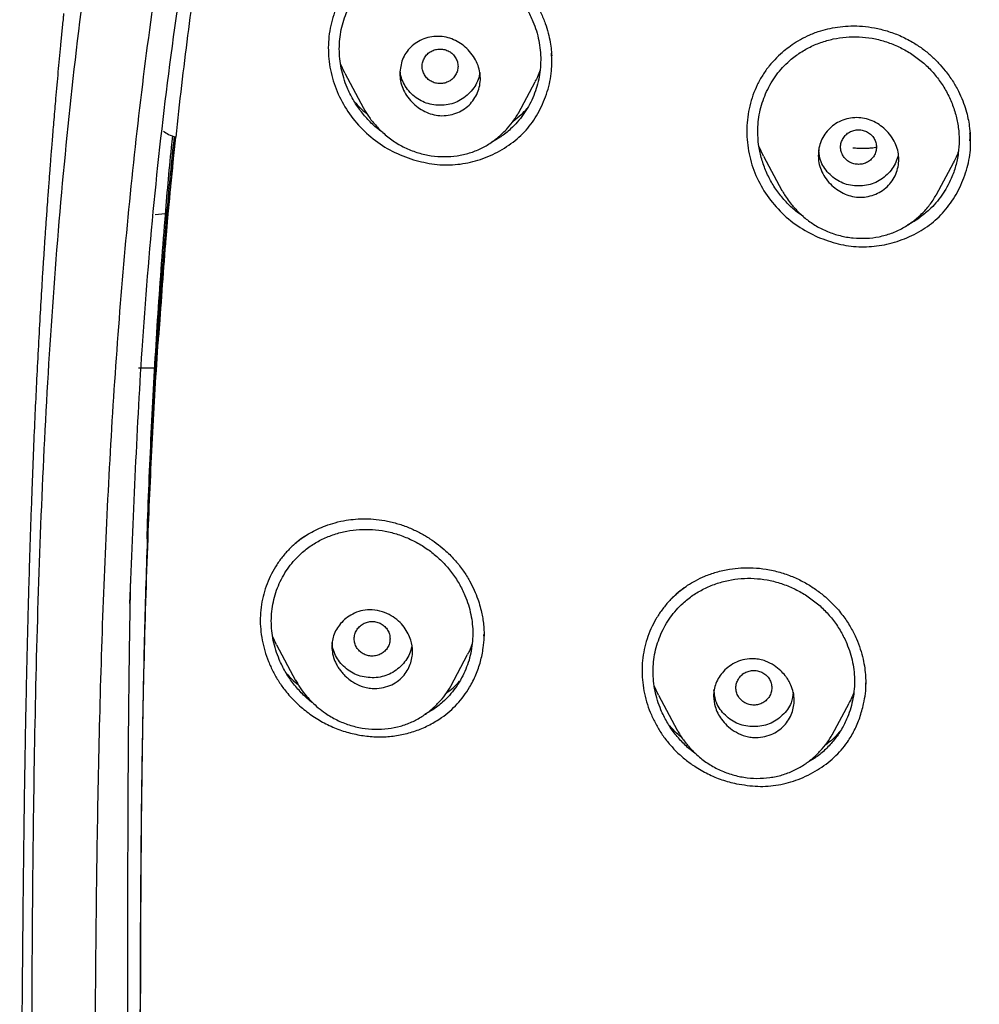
# Model space of a CAD drawing. Header units: millimetres. Extents: x 8 to 1894, y 12 to 2738.
# Tile 78 of 158: x 643 to 664, y 1861 to 1883. Entities that reach past the tile are written whole.
import ezdxf

# ---------------------------------------------------------------- set-up
doc = ezdxf.new("R2010")
doc.units = ezdxf.units.MM

msp = doc.modelspace()

# ---------------------------------------------------------------- linework, layer by layer
at = {"color": 7, "linetype": 'Continuous', "lineweight": 30}
for p, q in [((650.229, 1881.428), (650.133, 1881.633)), ((654.849, 1881.684), (654.849, 1881.702)), ((650.228, 1881.427), (650.645, 1880.646)), ((652.55, 1881.244), (652.552, 1881.245)), ((654.102, 1880.534), (654.477, 1881.238)), ((654.104, 1880.543), (654.1, 1880.535)), ((664.184, 1879.914), (664.183, 1879.949)), ((659.578, 1879.576), (659.474, 1879.797)), ((664.192, 1879.914), (664.192, 1879.926)), ((659.577, 1879.576), (659.985, 1878.811)), ((663.44, 1878.722), (663.816, 1879.427)), ((663.626, 1878.809), (663.62, 1878.803)), ((646.218, 1878.287), (645.993, 1878.267)), ((646.095, 1875.92), (646.068, 1875.533)), ((645.623, 1874.852), (645.981, 1874.852)), ((648.706, 1868.667), (648.619, 1868.846)), ((653.335, 1868.868), (653.334, 1868.892)), ((653.336, 1868.867), (653.336, 1868.886)), ((648.705, 1868.666), (649.129, 1867.871)), ((652.592, 1867.741), (652.967, 1868.446)), ((657.235, 1867.539), (657.138, 1867.746)), ((661.857, 1867.8), (661.857, 1867.815)), ((657.234, 1867.538), (657.648, 1866.761)), ((661.109, 1866.657), (661.485, 1867.363))]:
    msp.add_line(p, q, dxfattribs=at)
for points, knots in [([(746.132, 1815.757), (746.593, 1816.986), (747.512, 1819.43), (748.495, 1823.2), (749.27, 1826.981), (749.853, 1830.774), (750.34, 1834.96), (750.695, 1839.539), (750.905, 1844.504), (751, 1850.051), (750.99, 1856.181), (750.978, 1862.911), (750.875, 1869.659), (750.555, 1876.437), (750.011, 1882.093), (749.341, 1886.616), (748.676, 1890.014), (747.796, 1893.398), (746.641, 1896.743), (745.224, 1899.819), (743.546, 1902.583), (741.653, 1904.998), (739.443, 1907.143), (737.004, 1908.998), (734.422, 1910.596), (731.301, 1912.198), (727.614, 1913.72), (723.365, 1915.089), (719.049, 1916.171), (714.683, 1916.999), (710.282, 1917.567), (705.871, 1917.891), (701.478, 1918.018), (697.107, 1918.029), (692.736, 1918.017), (688.344, 1917.889), (683.933, 1917.567), (679.531, 1917), (675.166, 1916.172), (670.85, 1915.09), (666.6, 1913.72), (662.914, 1912.199), (659.793, 1910.597), (657.21, 1908.999), (654.772, 1907.144), (652.562, 1904.999), (650.668, 1902.583), (648.991, 1899.82), (647.573, 1896.743), (646.418, 1893.398), (645.539, 1890.015), (644.873, 1886.617), (644.203, 1882.094), (643.659, 1876.438), (643.34, 1869.66), (643.237, 1862.911), (643.225, 1856.181), (643.214, 1849.6), (643.338, 1843.147), (643.685, 1836.823), (644.263, 1831.363), (644.982, 1826.779), (645.752, 1823.066), (646.726, 1819.364), (647.629, 1816.964), (648.083, 1815.757)], [0, 0, 0, 0, 0.01422, 0.028301, 0.042283, 0.056188, 0.070046, 0.088148, 0.106186, 0.124159, 0.148558, 0.172923, 0.197399, 0.221993, 0.24671, 0.259145, 0.27167, 0.284302, 0.297067, 0.309991, 0.320883, 0.3319, 0.342924, 0.353811, 0.364567, 0.375221, 0.391058, 0.40678, 0.422432, 0.438055, 0.453668, 0.469227, 0.484683, 0.500001, 0.515318, 0.530774, 0.546334, 0.561944, 0.577571, 0.59322, 0.608942, 0.624779, 0.635434, 0.646191, 0.657076, 0.668103, 0.679114, 0.690014, 0.702933, 0.7157, 0.728331, 0.740856, 0.753291, 0.778008, 0.802602, 0.827078, 0.851444, 0.875842, 0.898728, 0.921719, 0.944802, 0.958463, 0.9722, 0.986034, 1, 1, 1, 1]), ([(744.739, 1815.879), (745.115, 1816.867), (745.867, 1818.84), (746.729, 1821.881), (747.443, 1824.951), (748.014, 1828.045), (748.474, 1831.154), (748.907, 1834.867), (749.256, 1839.185), (749.479, 1844.107), (749.58, 1849.251), (749.585, 1854.616), (749.57, 1860.206), (749.512, 1865.798), (749.34, 1871.395), (748.985, 1876.991), (748.481, 1881.644), (747.916, 1885.349), (747.389, 1888.116), (746.731, 1890.86), (745.916, 1893.569), (744.909, 1896.22), (743.78, 1898.572), (742.562, 1900.615), (741.314, 1902.363), (739.899, 1903.989), (738.155, 1905.637), (736.053, 1907.245), (733.602, 1908.777), (730.864, 1910.199), (727.851, 1911.495), (724.575, 1912.652), (721.236, 1913.618), (717.85, 1914.414), (714.145, 1915.105), (710.119, 1915.633), (705.784, 1915.961), (701.445, 1916.093), (697.108, 1916.106), (692.771, 1916.091), (688.43, 1915.958), (684.095, 1915.634), (680.069, 1915.105), (676.364, 1914.415), (672.979, 1913.618), (669.64, 1912.651), (666.364, 1911.494), (663.349, 1910.2), (660.612, 1908.777), (658.162, 1907.245), (656.061, 1905.636), (654.316, 1903.989), (652.903, 1902.362), (651.652, 1900.616), (650.437, 1898.572), (649.307, 1896.22), (648.299, 1893.569), (647.485, 1890.86), (646.827, 1888.116), (646.299, 1885.35), (645.734, 1881.644), (645.231, 1876.992), (644.876, 1871.395), (644.703, 1865.798), (644.645, 1860.206), (644.63, 1854.617), (644.636, 1849.326), (644.73, 1844.331), (644.934, 1839.633), (645.293, 1834.941), (645.773, 1830.841), (646.323, 1827.337), (646.885, 1824.423), (647.579, 1821.533), (648.408, 1818.67), (649.119, 1816.81), (649.475, 1815.879)], [0, 0, 0, 0, 0.011709, 0.0234, 0.035079, 0.046745, 0.058401, 0.070053, 0.08835, 0.106637, 0.124908, 0.145647, 0.166375, 0.187119, 0.207887, 0.228673, 0.249479, 0.259892, 0.270315, 0.28075, 0.291198, 0.301658, 0.31213, 0.319994, 0.327864, 0.335737, 0.343609, 0.354092, 0.364563, 0.37502, 0.38755, 0.400066, 0.41258, 0.425091, 0.437599, 0.45323, 0.468841, 0.484431, 0.499999, 0.515569, 0.531166, 0.546782, 0.562408, 0.574915, 0.587424, 0.599934, 0.612454, 0.624987, 0.635443, 0.645912, 0.656393, 0.664263, 0.672136, 0.680006, 0.687871, 0.698343, 0.708803, 0.71925, 0.729685, 0.740108, 0.750521, 0.771326, 0.792113, 0.81288, 0.833624, 0.854353, 0.875091, 0.892532, 0.909986, 0.927451, 0.944927, 0.955919, 0.966921, 0.977933, 0.988958, 1, 1, 1, 1]), ([(649.711, 1894.971), (649.603, 1894.691), (649.385, 1894.125), (649.083, 1893.26), (648.794, 1892.37), (648.518, 1891.447), (648.254, 1890.487), (648.004, 1889.489), (647.767, 1888.459), (647.552, 1887.434), (647.356, 1886.417), (647.178, 1885.409), (647.013, 1884.382), (646.858, 1883.333), (646.714, 1882.257), (646.577, 1881.141), (646.494, 1880.384), (646.452, 1879.999)], [0, 0, 0, 0, 0.058462, 0.117945, 0.17848, 0.240849, 0.30585, 0.372724, 0.441498, 0.512175, 0.577255, 0.643879, 0.712061, 0.780377, 0.851111, 0.924315, 1, 1, 1, 1]), ([(647.573, 1888.715), (647.541, 1888.593), (647.224, 1887.402), (646.819, 1885.1), (646.158, 1880.739), (645.658, 1875.562), (645.498, 1871.473), (645.424, 1869.585)], [0, 0, 0, 0, 0.019635, 0.191404, 0.362845, 0.705827, 1, 1, 1, 1]), ([(650.104, 1881.969), (650.106, 1882.041), (650.111, 1882.187), (650.146, 1882.402), (650.201, 1882.611), (650.278, 1882.814), (650.375, 1883.007), (650.49, 1883.188), (650.623, 1883.355), (650.79, 1883.522), (650.994, 1883.684), (651.242, 1883.829), (651.509, 1883.94), (651.788, 1884.016), (652.076, 1884.055), (652.367, 1884.057), (652.657, 1884.022), (652.943, 1883.949), (653.22, 1883.84), (653.483, 1883.699), (653.726, 1883.527), (653.946, 1883.326), (654.14, 1883.1), (654.304, 1882.851), (654.423, 1882.606), (654.507, 1882.373), (654.562, 1882.159), (654.594, 1881.941), (654.605, 1881.723), (654.593, 1881.505), (654.56, 1881.29), (654.504, 1881.08), (654.427, 1880.876), (654.33, 1880.682), (654.215, 1880.5), (654.082, 1880.332), (653.915, 1880.163), (653.728, 1880.01), (653.579, 1879.928), (653.513, 1879.892)], [0, 0, 0, 0, 0.023464, 0.04722, 0.070806, 0.094384, 0.118306, 0.141861, 0.165284, 0.188813, 0.220006, 0.251299, 0.283235, 0.314811, 0.346094, 0.377619, 0.408874, 0.440154, 0.471992, 0.503723, 0.534991, 0.566307, 0.597998, 0.629272, 0.660647, 0.684544, 0.70809, 0.731512, 0.755044, 0.778614, 0.802051, 0.825598, 0.849498, 0.873372, 0.896908, 0.920352, 0.943954, 0.975159, 1, 1, 1, 1]), ([(653.166, 1884.111), (653.256, 1884.072), (653.434, 1883.995), (653.677, 1883.847), (653.894, 1883.686), (654.104, 1883.495), (654.3, 1883.275), (654.472, 1883.028), (654.605, 1882.783), (654.703, 1882.549), (654.771, 1882.33), (654.814, 1882.129), (654.839, 1881.961), (654.844, 1881.859), (654.847, 1881.818)], [0, 0, 0, 0, 0.099054, 0.193245, 0.2828, 0.367903, 0.474699, 0.574214, 0.666668, 0.751274, 0.82788, 0.896647, 0.957691, 1, 1, 1, 1]), ([(650.799, 1883.845), (650.674, 1883.741), (650.424, 1883.533), (650.141, 1883.129), (649.943, 1882.677), (649.85, 1882.187), (649.862, 1881.685), (649.973, 1881.191), (650.181, 1880.724), (650.479, 1880.305), (650.851, 1879.952), (651.281, 1879.667), (651.601, 1879.551), (651.761, 1879.494)], [0, 0, 0, 0, 0.090435, 0.181063, 0.271946, 0.362793, 0.453416, 0.544132, 0.635114, 0.726106, 0.81705, 0.908273, 1, 1, 1, 1]), ([(643.95, 1882.762), (643.947, 1882.727), (643.933, 1882.589), (643.909, 1882.35), (643.88, 1882.047), (643.851, 1881.749), (643.824, 1881.456), (643.797, 1881.161), (643.773, 1880.886), (643.75, 1880.627), (643.73, 1880.395), (643.712, 1880.17), (643.695, 1879.964), (643.68, 1879.784), (643.668, 1879.633), (643.658, 1879.503), (643.648, 1879.379), (643.638, 1879.243), (643.626, 1879.085), (643.613, 1878.909), (643.599, 1878.731), (643.584, 1878.52), (643.566, 1878.261), (643.543, 1877.943), (643.521, 1877.607), (643.499, 1877.275), (643.479, 1876.96), (643.453, 1876.536), (643.42, 1875.968), (643.38, 1875.251), (643.343, 1874.526), (643.308, 1873.785), (643.275, 1873.03), (643.247, 1872.31), (643.227, 1871.76), (643.213, 1871.37), (643.203, 1871.07), (643.193, 1870.762), (643.183, 1870.453), (643.176, 1870.186), (643.169, 1869.972), (643.165, 1869.82), (643.162, 1869.697), (643.159, 1869.587), (643.156, 1869.474), (643.151, 1869.305), (643.145, 1869.074), (643.138, 1868.787), (643.131, 1868.482), (643.123, 1868.169), (643.116, 1867.848), (643.11, 1867.524), (643.104, 1867.216), (643.098, 1866.944), (643.094, 1866.723), (643.091, 1866.55), (643.089, 1866.404), (643.086, 1866.24), (643.082, 1866.028), (643.078, 1865.764), (643.072, 1865.391), (643.065, 1864.915), (643.058, 1864.335), (643.049, 1863.656), (643.041, 1862.871), (643.032, 1861.977), (643.024, 1861.041), (643.017, 1860.268), (643.012, 1859.668), (643.009, 1859.252), (643.005, 1858.83), (643.002, 1858.401), (642.999, 1857.968), (642.995, 1857.544), (642.992, 1857.13), (642.989, 1856.74), (642.987, 1856.379), (642.984, 1856.061), (642.982, 1855.785), (642.981, 1855.569), (642.98, 1855.406), (642.979, 1855.285), (642.978, 1855.167), (642.978, 1855.033), (642.977, 1854.867), (642.976, 1854.669), (642.974, 1854.429), (642.973, 1854.144), (642.972, 1853.811), (642.971, 1853.443), (642.97, 1853.054), (642.969, 1852.519), (642.969, 1851.862), (642.97, 1851.092), (642.973, 1850.482), (642.975, 1850.021), (642.978, 1849.697), (642.98, 1849.386), (642.983, 1849.097), (642.985, 1848.867), (642.987, 1848.694), (642.989, 1848.572), (642.99, 1848.466), (642.991, 1848.376), (642.992, 1848.302), (642.993, 1848.243), (642.993, 1848.185), (642.994, 1848.107), (642.996, 1847.992), (642.998, 1847.846), (643.001, 1847.682), (643.003, 1847.512), (643.006, 1847.339), (643.011, 1847.093), (643.017, 1846.771), (643.025, 1846.36), (643.035, 1845.919), (643.047, 1845.441), (643.058, 1845.031), (643.068, 1844.698), (643.075, 1844.458), (643.083, 1844.231), (643.089, 1844.029), (643.095, 1843.864), (643.1, 1843.735), (643.103, 1843.639), (643.106, 1843.559), (643.11, 1843.46), (643.115, 1843.32), (643.122, 1843.142), (643.129, 1842.948), (643.138, 1842.75), (643.146, 1842.548), (643.155, 1842.343), (643.166, 1842.106), (643.178, 1841.83), (643.194, 1841.504), (643.212, 1841.15), (643.229, 1840.827), (643.245, 1840.541), (643.258, 1840.306), (643.271, 1840.084), (643.283, 1839.892), (643.292, 1839.746), (643.298, 1839.64), (643.303, 1839.559), (643.308, 1839.478), (643.314, 1839.386), (643.323, 1839.248), (643.336, 1839.054), (643.353, 1838.798), (643.373, 1838.515), (643.394, 1838.219), (643.417, 1837.909), (643.442, 1837.588), (643.468, 1837.255), (643.496, 1836.922), (643.523, 1836.595), (643.55, 1836.29), (643.574, 1836.021), (643.595, 1835.798), (643.613, 1835.605), (643.63, 1835.423), (643.649, 1835.227), (643.671, 1835.005), (643.697, 1834.749), (643.727, 1834.46), (643.76, 1834.144), (643.797, 1833.805), (643.838, 1833.446), (643.875, 1833.126), (643.907, 1832.849), (643.935, 1832.619), (643.964, 1832.383), (643.994, 1832.143), (644.023, 1831.913), (644.05, 1831.707), (644.072, 1831.54), (644.089, 1831.41), (644.102, 1831.316), (644.113, 1831.238), (644.124, 1831.156), (644.139, 1831.047), (644.177, 1830.768), (644.238, 1830.338), (644.324, 1829.761), (644.416, 1829.167), (644.492, 1828.697), (644.548, 1828.36), (644.578, 1828.185), (644.603, 1828.035), (644.624, 1827.916), (644.64, 1827.823), (644.655, 1827.736), (644.674, 1827.628), (644.701, 1827.48), (644.734, 1827.294), (644.772, 1827.086), (644.823, 1826.812), (644.884, 1826.491), (644.955, 1826.13), (645.021, 1825.8), (645.081, 1825.505), (645.134, 1825.252), (645.174, 1825.065), (645.202, 1824.936), (645.222, 1824.844), (645.243, 1824.744), (645.27, 1824.622), (645.302, 1824.478), (645.338, 1824.319), (645.376, 1824.149), (645.432, 1823.906), (645.507, 1823.588), (645.6, 1823.204), (645.694, 1822.824), (645.779, 1822.487), (645.853, 1822.205), (645.911, 1821.985), (645.963, 1821.791), (646.009, 1821.622), (646.054, 1821.461), (646.098, 1821.302), (646.149, 1821.121), (646.2, 1820.942), (646.25, 1820.77), (646.297, 1820.611), (646.347, 1820.441), (646.399, 1820.267), (646.449, 1820.105), (646.491, 1819.966), (646.526, 1819.855), (646.554, 1819.766), (646.581, 1819.679), (646.614, 1819.574), (646.657, 1819.44), (646.706, 1819.289), (646.756, 1819.134), (646.816, 1818.952), (646.883, 1818.753), (646.955, 1818.54), (647.021, 1818.351), (647.08, 1818.181), (647.129, 1818.042), (647.174, 1817.918), (647.219, 1817.793), (647.273, 1817.643), (647.333, 1817.482), (647.392, 1817.322), (647.45, 1817.17), (647.518, 1816.99), (647.597, 1816.788), (647.683, 1816.57), (647.759, 1816.378), (647.819, 1816.232), (647.863, 1816.124), (647.893, 1816.05), (647.92, 1815.986), (647.947, 1815.921), (647.983, 1815.834), (648.034, 1815.714), (648.097, 1815.566), (648.167, 1815.404), (648.24, 1815.236), (648.317, 1815.062), (648.393, 1814.893), (648.463, 1814.739), (648.524, 1814.609), (648.576, 1814.496), (648.63, 1814.38), (648.694, 1814.247), (648.769, 1814.09), (648.854, 1813.914), (648.945, 1813.732), (649.025, 1813.571), (649.089, 1813.446), (649.134, 1813.357), (649.176, 1813.275), (649.223, 1813.185), (649.276, 1813.083), (649.337, 1812.969), (649.444, 1812.767), (649.599, 1812.482), (649.787, 1812.146), (649.962, 1811.841), (650.126, 1811.562), (650.299, 1811.275), (650.485, 1810.973), (650.648, 1810.713), (650.784, 1810.501), (650.886, 1810.344), (650.983, 1810.197), (651.07, 1810.066), (651.151, 1809.945), (651.237, 1809.818), (651.343, 1809.661), (651.468, 1809.48), (651.605, 1809.284), (651.729, 1809.108), (651.823, 1808.977), (651.871, 1808.911), (651.885, 1808.891)], [0, 0, 0, 0, 0.001417, 0.005527, 0.009581, 0.013521, 0.017403, 0.021269, 0.025273, 0.028349, 0.031535, 0.03451, 0.037271, 0.039685, 0.041666, 0.043259, 0.04481, 0.046581, 0.04865, 0.051042, 0.053539, 0.055713, 0.059375, 0.063749, 0.068268, 0.072647, 0.076809, 0.080701, 0.089348, 0.09917, 0.108924, 0.117883, 0.128314, 0.138644, 0.146242, 0.149977, 0.153997, 0.158046, 0.16213, 0.166238, 0.168643, 0.170658, 0.172283, 0.173553, 0.174994, 0.176789, 0.180221, 0.184149, 0.188183, 0.192323, 0.196569, 0.200922, 0.205184, 0.208795, 0.211733, 0.213998, 0.215684, 0.217554, 0.220536, 0.224125, 0.22809, 0.235462, 0.243208, 0.251326, 0.262774, 0.274802, 0.287382, 0.300518, 0.306026, 0.311624, 0.317313, 0.323091, 0.32896, 0.334824, 0.340263, 0.345703, 0.35057, 0.354859, 0.35857, 0.361701, 0.363582, 0.365169, 0.366576, 0.368351, 0.370567, 0.373222, 0.376316, 0.380229, 0.384677, 0.389666, 0.395027, 0.400307, 0.411129, 0.421406, 0.431154, 0.435576, 0.439888, 0.444094, 0.448046, 0.451453, 0.453302, 0.454935, 0.456351, 0.45755, 0.458532, 0.459296, 0.45989, 0.46085, 0.462412, 0.464489, 0.466694, 0.468951, 0.47126, 0.473621, 0.478742, 0.484137, 0.490002, 0.496356, 0.503199, 0.506364, 0.509625, 0.512767, 0.515443, 0.517647, 0.519354, 0.520606, 0.521465, 0.522549, 0.524536, 0.527043, 0.52963, 0.532264, 0.534945, 0.537673, 0.540445, 0.544384, 0.548699, 0.553412, 0.558509, 0.561586, 0.564787, 0.567872, 0.570433, 0.572465, 0.57369, 0.574644, 0.575696, 0.576916, 0.578304, 0.581202, 0.584642, 0.588535, 0.592485, 0.596445, 0.600872, 0.6053, 0.609728, 0.614157, 0.618331, 0.621905, 0.624881, 0.627259, 0.629599, 0.632141, 0.635084, 0.638493, 0.642368, 0.646612, 0.651149, 0.65593, 0.660958, 0.663944, 0.667013, 0.670169, 0.673412, 0.676621, 0.679383, 0.681662, 0.683325, 0.684579, 0.685433, 0.68643, 0.687889, 0.689813, 0.697583, 0.705152, 0.712932, 0.721425, 0.72405, 0.726467, 0.728473, 0.730071, 0.73126, 0.7322, 0.733594, 0.735581, 0.73816, 0.741098, 0.743942, 0.749191, 0.754039, 0.75849, 0.762519, 0.765941, 0.768718, 0.770052, 0.771169, 0.772441, 0.774088, 0.776091, 0.778263, 0.780553, 0.782959, 0.788123, 0.793431, 0.798573, 0.803549, 0.807137, 0.810105, 0.812529, 0.815055, 0.817007, 0.819101, 0.821549, 0.824411, 0.826424, 0.828601, 0.830943, 0.833437, 0.835723, 0.83763, 0.839156, 0.840302, 0.841303, 0.842743, 0.844614, 0.846844, 0.848999, 0.851023, 0.85437, 0.857286, 0.859864, 0.862226, 0.864374, 0.865655, 0.867394, 0.869599, 0.871931, 0.874163, 0.876293, 0.878324, 0.881733, 0.884818, 0.887534, 0.889824, 0.891044, 0.892096, 0.892979, 0.89375, 0.894877, 0.896674, 0.898888, 0.901203, 0.903608, 0.906106, 0.908665, 0.910914, 0.912743, 0.914316, 0.915815, 0.917776, 0.920124, 0.922683, 0.925448, 0.92815, 0.929777, 0.930954, 0.932092, 0.933421, 0.934939, 0.936646, 0.938509, 0.94397, 0.949431, 0.953712, 0.957854, 0.962252, 0.966936, 0.971855, 0.974369, 0.976916, 0.979279, 0.981334, 0.983094, 0.985016, 0.98736, 0.990527, 0.993686, 0.996774, 0.999026, 1, 1, 1, 1]), ([(659.964, 1881.865), (659.997, 1881.895), (660.078, 1881.967), (660.223, 1882.073), (660.403, 1882.185), (660.616, 1882.291), (660.839, 1882.374), (661.066, 1882.433), (661.291, 1882.47), (661.533, 1882.486), (661.79, 1882.478), (662.06, 1882.442), (662.34, 1882.373), (662.626, 1882.271), (662.809, 1882.172), (662.902, 1882.122)], [0, 0, 0, 0, 0.0442683, 0.1051592, 0.1736769, 0.2498488, 0.3337219, 0.4017052, 0.4739285, 0.5504733, 0.6314156, 0.716804, 0.8066669, 0.9010365, 1, 1, 1, 1]), ([(651.455, 1881.414), (651.467, 1881.523), (651.485, 1881.688), (651.59, 1881.882), (651.697, 1882.013), (651.834, 1882.121), (651.994, 1882.201), (652.172, 1882.247), (652.355, 1882.255), (652.533, 1882.225), (652.753, 1882.141), (652.951, 1881.995), (653.104, 1881.806), (653.19, 1881.646), (653.243, 1881.482), (653.26, 1881.316), (653.244, 1881.151), (653.195, 1880.991), (653.115, 1880.842), (653.006, 1880.71), (652.869, 1880.604), (652.709, 1880.526), (652.534, 1880.482), (652.354, 1880.474), (652.177, 1880.505), (651.957, 1880.589), (651.758, 1880.735), (651.605, 1880.924), (651.518, 1881.085), (651.464, 1881.25), (651.458, 1881.36), (651.455, 1881.414)], [0, 0, 0, 0, 0.058388, 0.088557, 0.119541, 0.151036, 0.183477, 0.216653, 0.250544, 0.281806, 0.312875, 0.374894, 0.408438, 0.440456, 0.470632, 0.499484, 0.529199, 0.559444, 0.590016, 0.620993, 0.652551, 0.684558, 0.717292, 0.7505, 0.781753, 0.812968, 0.875009, 0.908722, 0.940791, 0.971074, 1, 1, 1, 1]), ([(659.448, 1880.122), (659.45, 1880.194), (659.455, 1880.34), (659.49, 1880.555), (659.544, 1880.766), (659.621, 1880.969), (659.717, 1881.164), (659.832, 1881.348), (659.964, 1881.517), (660.13, 1881.687), (660.335, 1881.853), (660.582, 1882.002), (660.85, 1882.117), (661.13, 1882.197), (661.419, 1882.24), (661.711, 1882.245), (662.002, 1882.213), (662.289, 1882.142), (662.566, 1882.036), (662.829, 1881.896), (663.072, 1881.725), (663.293, 1881.526), (663.485, 1881.3), (663.647, 1881.052), (663.778, 1880.784), (663.874, 1880.505), (663.932, 1880.216), (663.951, 1879.926), (663.931, 1879.636), (663.872, 1879.351), (663.782, 1879.1), (663.676, 1878.882), (663.561, 1878.699), (663.428, 1878.529), (663.263, 1878.357), (663.058, 1878.194), (662.892, 1878.084), (662.797, 1878.044), (662.791, 1878.041)], [0, 0, 0, 0, 0.023269, 0.046825, 0.070222, 0.093593, 0.117356, 0.140725, 0.163935, 0.187224, 0.218228, 0.249257, 0.280853, 0.312221, 0.343244, 0.374457, 0.405431, 0.436453, 0.468059, 0.499189, 0.530552, 0.56159, 0.592667, 0.624008, 0.655121, 0.68676, 0.717767, 0.748681, 0.779784, 0.810793, 0.842268, 0.865954, 0.889293, 0.912526, 0.935894, 0.966838, 0.997856, 1, 1, 1, 1]), ([(651.076, 1880.104), (651.046, 1880.125), (650.934, 1880.201), (650.764, 1880.365), (650.569, 1880.589), (650.406, 1880.839), (650.285, 1881.085), (650.2, 1881.318), (650.145, 1881.534), (650.11, 1881.751), (650.106, 1881.896), (650.104, 1881.969)], [0, 0, 0, 0, 0.050718, 0.185327, 0.321052, 0.455767, 0.591874, 0.695791, 0.797717, 0.89875, 1, 1, 1, 1]), ([(652.755, 1881.58), (652.752, 1881.614), (652.746, 1881.681), (652.704, 1881.775), (652.641, 1881.857), (652.557, 1881.918), (652.46, 1881.957), (652.355, 1881.971), (652.25, 1881.958), (652.153, 1881.919), (652.069, 1881.857), (652.005, 1881.776), (651.964, 1881.682), (651.95, 1881.581), (651.964, 1881.48), (652.004, 1881.386), (652.068, 1881.304), (652.152, 1881.242), (652.249, 1881.203), (652.354, 1881.189), (652.459, 1881.203), (652.556, 1881.242), (652.641, 1881.304), (652.704, 1881.385), (652.746, 1881.479), (652.752, 1881.546), (652.755, 1881.58)], [0, 0, 0, 0, 0.041659, 0.083341, 0.125, 0.166659, 0.208341, 0.25, 0.291659, 0.333341, 0.375, 0.416659, 0.458341, 0.5, 0.541659, 0.583341, 0.625, 0.666659, 0.708341, 0.75, 0.791659, 0.833341, 0.875, 0.916659, 0.958341, 1, 1, 1, 1]), ([(660.048, 1881.938), (659.927, 1881.827), (659.745, 1881.659), (659.555, 1881.388), (659.433, 1881.169), (659.337, 1880.937), (659.242, 1880.616), (659.187, 1880.197), (659.218, 1879.774), (659.295, 1879.443), (659.406, 1879.121), (659.607, 1878.74), (659.933, 1878.34), (660.328, 1878), (660.636, 1877.846), (660.79, 1877.768)], [0, 0, 0, 0, 0.098459, 0.148502, 0.198702, 0.248945, 0.299074, 0.39905, 0.498923, 0.548932, 0.599014, 0.699068, 0.799162, 0.89943, 1, 1, 1, 1]), ([(662.902, 1882.122), (662.976, 1882.076), (663.12, 1881.985), (663.314, 1881.826), (663.485, 1881.66), (663.648, 1881.471), (663.797, 1881.262), (663.927, 1881.035), (664.024, 1880.818), (664.095, 1880.614), (664.142, 1880.426), (664.175, 1880.234), (664.193, 1880.048), (664.193, 1879.92), (664.193, 1879.863)], [0, 0, 0, 0, 0.095265, 0.186351, 0.273184, 0.355672, 0.45875, 0.553874, 0.641033, 0.72028, 0.79171, 0.855382, 0.936373, 1, 1, 1, 1]), ([(651.761, 1879.494), (651.917, 1879.455), (652.224, 1879.379), (652.694, 1879.373), (653.154, 1879.456), (653.591, 1879.628), (653.99, 1879.873), (654.324, 1880.19), (654.583, 1880.575), (654.759, 1881.009), (654.859, 1881.45), (654.848, 1881.743), (654.843, 1881.876)], [0, 0, 0, 0, 0.102879, 0.202477, 0.302324, 0.406044, 0.50947, 0.608846, 0.708366, 0.812221, 0.91407, 1, 1, 1, 1]), ([(654.588, 1881.493), (654.571, 1881.444), (654.541, 1881.356), (654.494, 1881.276), (654.473, 1881.24)], [0, 0, 0, 0, 0.553532, 1, 1, 1, 1]), ([(653.241, 1881.442), (653.24, 1881.43), (653.235, 1881.362), (653.192, 1881.244), (653.11, 1881.093), (652.993, 1880.961), (652.856, 1880.85), (652.701, 1880.769), (652.532, 1880.72), (652.353, 1880.706), (652.175, 1880.721), (652.005, 1880.77), (651.85, 1880.851), (651.714, 1880.963), (651.598, 1881.095), (651.516, 1881.246), (651.472, 1881.373), (651.467, 1881.448), (651.465, 1881.469)], [0, 0, 0, 0, 0.014537, 0.082025, 0.149537, 0.219886, 0.290202, 0.35763, 0.424975, 0.495052, 0.565457, 0.632938, 0.700288, 0.770315, 0.84066, 0.908145, 0.975563, 1, 1, 1, 1]), ([(650.446, 1880.789), (650.484, 1880.745), (650.567, 1880.648), (650.666, 1880.568), (650.721, 1880.525)], [0, 0, 0, 0, 0.455392, 1, 1, 1, 1]), ([(650.643, 1880.651), (650.68, 1880.588), (650.758, 1880.454), (650.912, 1880.261), (651.104, 1880.068), (651.333, 1879.891), (651.592, 1879.746), (651.868, 1879.642), (652.156, 1879.578), (652.448, 1879.557), (652.736, 1879.577), (653.011, 1879.638), (653.265, 1879.739), (653.469, 1879.856), (653.629, 1879.975), (653.752, 1880.084), (653.876, 1880.215), (654.001, 1880.366), (654.073, 1880.486), (654.107, 1880.543)], [0, 0, 0, 0, 0.051456, 0.109021, 0.173043, 0.242058, 0.311193, 0.380267, 0.449347, 0.51837, 0.587206, 0.654429, 0.719448, 0.782503, 0.823326, 0.863058, 0.901365, 0.953486, 1, 1, 1, 1]), ([(653.986, 1880.356), (654.048, 1880.404), (654.159, 1880.49), (654.256, 1880.592), (654.298, 1880.638)], [0, 0, 0, 0, 0.5556, 1, 1, 1, 1]), ([(660.798, 1879.586), (660.801, 1879.642), (660.808, 1879.755), (660.859, 1879.917), (660.94, 1880.068), (661.051, 1880.2), (661.188, 1880.307), (661.347, 1880.385), (661.521, 1880.431), (661.7, 1880.44), (661.877, 1880.412), (662.097, 1880.33), (662.297, 1880.185), (662.45, 1879.994), (662.536, 1879.833), (662.586, 1879.67), (662.603, 1879.504), (662.586, 1879.337), (662.535, 1879.172), (662.452, 1879.021), (662.34, 1878.889), (662.202, 1878.783), (662.044, 1878.706), (661.872, 1878.662), (661.695, 1878.653), (661.52, 1878.681), (661.299, 1878.764), (661.099, 1878.909), (660.945, 1879.1), (660.859, 1879.262), (660.807, 1879.425), (660.801, 1879.533), (660.798, 1879.586)], [0, 0, 0, 0, 0.030284, 0.060877, 0.091601, 0.122788, 0.154111, 0.18598, 0.218219, 0.250753, 0.281943, 0.312985, 0.375075, 0.409322, 0.441589, 0.47152, 0.499643, 0.530518, 0.561602, 0.592713, 0.623847, 0.655265, 0.686751, 0.718607, 0.750578, 0.781749, 0.812933, 0.875044, 0.909493, 0.941794, 0.971843, 1, 1, 1, 1]), ([(646.416, 1880.013), (646.394, 1879.802), (646.315, 1879.056), (646.186, 1877.561), (646.035, 1875.527), (645.908, 1873.277), (645.813, 1871.024), (645.746, 1868.77), (645.698, 1866.282), (645.67, 1863.559), (645.66, 1860.602), (645.66, 1857.672), (645.661, 1854.77), (645.671, 1851.895), (645.709, 1849.022), (645.741, 1847.105), (645.778, 1846.147), (645.778, 1846.144)], [0, 0, 0, 0, 0.018844, 0.066336, 0.132816, 0.199303, 0.265811, 0.332347, 0.398912, 0.486124, 0.573372, 0.66064, 0.745475, 0.830308, 0.915088, 0.999769, 1, 1, 1, 1]), ([(645.843, 1843.968), (645.836, 1844.123), (645.798, 1844.967), (645.755, 1846.5), (645.703, 1848.825), (645.673, 1851.405), (645.661, 1854.24), (645.66, 1857.074), (645.66, 1859.907), (645.668, 1862.737), (645.694, 1865.564), (645.746, 1868.386), (645.827, 1871.002), (645.936, 1873.411), (646.068, 1875.613), (646.234, 1877.809), (646.38, 1879.27), (646.452, 1879.999)], [0, 0, 0, 0, 0.012832, 0.070287, 0.127628, 0.20634, 0.284958, 0.363544, 0.442118, 0.520633, 0.599054, 0.67735, 0.755494, 0.816776, 0.877953, 0.939024, 1, 1, 1, 1]), ([(646.378, 1880.029), (646.368, 1879.941), (646.303, 1879.32), (646.186, 1877.949), (646.034, 1875.915), (645.91, 1873.665), (645.836, 1872.037), (645.81, 1871.159), (645.807, 1871.032)], [0, 0, 0, 0, 0.029283, 0.207832, 0.457766, 0.707729, 0.957769, 1, 1, 1, 1]), ([(646.442, 1880.003), (646.376, 1879.343), (646.241, 1877.983), (646.146, 1876.621), (646.097, 1875.92)], [0, 0, 0, 0, 0.485571, 1, 1, 1, 1]), ([(646.176, 1880.134), (646.215, 1880.108), (646.3, 1880.052), (646.398, 1880.018), (646.452, 1879.999)], [0, 0, 0, 0, 0.447739, 1, 1, 1, 1]), ([(660.468, 1878.227), (660.419, 1878.26), (660.29, 1878.347), (660.103, 1878.522), (659.91, 1878.746), (659.747, 1878.994), (659.617, 1879.262), (659.52, 1879.542), (659.459, 1879.831), (659.452, 1880.025), (659.448, 1880.122)], [0, 0, 0, 0, 0.077206, 0.208185, 0.339984, 0.470974, 0.603423, 0.737339, 0.868724, 1, 1, 1, 1]), ([(660.79, 1877.768), (660.941, 1877.712), (661.236, 1877.601), (661.702, 1877.539), (662.166, 1877.564), (662.62, 1877.68), (663.046, 1877.869), (663.422, 1878.135), (663.732, 1878.473), (663.971, 1878.872), (664.134, 1879.308), (664.212, 1879.723), (664.193, 1879.985), (664.185, 1880.093)], [0, 0, 0, 0, 0.095419, 0.1873183, 0.2789769, 0.3737525, 0.4696078, 0.5614083, 0.6527816, 0.7474251, 0.8431063, 0.9349799, 1, 1, 1, 1]), ([(662.098, 1879.778), (662.095, 1879.811), (662.09, 1879.879), (662.048, 1879.973), (661.984, 1880.054), (661.9, 1880.116), (661.803, 1880.155), (661.698, 1880.169), (661.594, 1880.155), (661.496, 1880.116), (661.412, 1880.055), (661.348, 1879.974), (661.307, 1879.88), (661.293, 1879.779), (661.307, 1879.677), (661.348, 1879.583), (661.411, 1879.502), (661.495, 1879.44), (661.593, 1879.401), (661.697, 1879.387), (661.802, 1879.401), (661.9, 1879.44), (661.984, 1879.501), (662.047, 1879.583), (662.089, 1879.677), (662.095, 1879.744), (662.098, 1879.778)], [0, 0, 0, 0, 0.041659, 0.083341, 0.125, 0.166659, 0.208341, 0.25, 0.291659, 0.333341, 0.375, 0.416659, 0.458341, 0.5, 0.541659, 0.583341, 0.625, 0.666659, 0.708341, 0.75, 0.791659, 0.833341, 0.875, 0.916659, 0.958341, 1, 1, 1, 1]), ([(661.567, 1879.764), (661.568, 1879.764), (661.609, 1879.758), (661.691, 1879.753), (661.812, 1879.75), (661.931, 1879.755), (662.029, 1879.764), (662.086, 1879.774), (662.106, 1879.778)], [0, 0, 0, 0, 0.00684, 0.228527, 0.454402, 0.67545, 0.891676, 1, 1, 1, 1]), ([(662.585, 1879.639), (662.584, 1879.627), (662.578, 1879.56), (662.535, 1879.442), (662.453, 1879.291), (662.337, 1879.159), (662.2, 1879.048), (662.044, 1878.966), (661.875, 1878.918), (661.697, 1878.904), (661.518, 1878.919), (661.291, 1878.984), (661.093, 1879.118), (660.943, 1879.293), (660.836, 1879.474), (660.82, 1879.622), (660.811, 1879.714)], [0, 0, 0, 0, 0.013808, 0.080155, 0.146523, 0.21568, 0.284805, 0.351091, 0.417296, 0.486185, 0.555397, 0.621734, 0.756117, 0.82527, 0.891612, 1, 1, 1, 1]), ([(663.928, 1879.684), (663.913, 1879.64), (663.883, 1879.551), (663.836, 1879.47), (663.812, 1879.429)], [0, 0, 0, 0, 0.490721, 1, 1, 1, 1]), ([(659.983, 1878.817), (659.992, 1878.799), (660.021, 1878.749), (660.086, 1878.65), (660.19, 1878.506), (660.336, 1878.338), (660.529, 1878.164), (660.753, 1878.01), (661.008, 1877.883), (661.286, 1877.793), (661.576, 1877.743), (661.869, 1877.736), (662.156, 1877.77), (662.433, 1877.847), (662.69, 1877.966), (662.924, 1878.12), (663.132, 1878.303), (663.31, 1878.505), (663.401, 1878.658), (663.446, 1878.733)], [0, 0, 0, 0, 0.0158, 0.0451, 0.082611, 0.140613, 0.201419, 0.265022, 0.331487, 0.400658, 0.470126, 0.539126, 0.607511, 0.675231, 0.742833, 0.810004, 0.875413, 0.938812, 1, 1, 1, 1]), ([(649.093, 1870.903), (649.1, 1870.909), (649.117, 1870.924), (649.157, 1870.959), (649.224, 1871.012), (649.324, 1871.084), (649.456, 1871.167), (649.617, 1871.251), (649.806, 1871.33), (650.02, 1871.398), (650.244, 1871.447), (650.471, 1871.475), (650.696, 1871.483), (650.936, 1871.471), (651.1, 1871.442), (651.184, 1871.428)], [0, 0, 0, 0, 0.013789, 0.033924, 0.076141, 0.132864, 0.204213, 0.290337, 0.379403, 0.480287, 0.592955, 0.685128, 0.783759, 0.888742, 1, 1, 1, 1]), ([(651.184, 1871.428), (651.272, 1871.406), (651.445, 1871.365), (651.691, 1871.272), (651.919, 1871.163), (652.127, 1871.039), (652.316, 1870.905), (652.51, 1870.741), (652.701, 1870.547), (652.875, 1870.322), (653.012, 1870.101), (653.117, 1869.891), (653.195, 1869.696), (653.25, 1869.52), (653.288, 1869.366), (653.314, 1869.22), (653.33, 1869.084), (653.337, 1868.96), (653.337, 1868.891), (653.337, 1868.86)], [0, 0, 0, 0, 0.0753953, 0.1478766, 0.2173455, 0.2837252, 0.3469742, 0.4070885, 0.4914254, 0.5689839, 0.6399051, 0.7041371, 0.7616191, 0.8123184, 0.8562288, 0.8934681, 0.9358814, 0.9712779, 1, 1, 1, 1]), ([(648.587, 1869.197), (648.589, 1869.269), (648.594, 1869.414), (648.63, 1869.627), (648.685, 1869.835), (648.762, 1870.035), (648.859, 1870.225), (648.975, 1870.403), (649.108, 1870.567), (649.274, 1870.732), (649.478, 1870.889), (649.724, 1871.03), (649.99, 1871.136), (650.268, 1871.209), (650.554, 1871.245), (650.843, 1871.245), (651.132, 1871.208), (651.418, 1871.134), (651.693, 1871.026), (651.957, 1870.884), (652.2, 1870.712), (652.422, 1870.512), (652.617, 1870.285), (652.783, 1870.037), (652.905, 1869.791), (652.99, 1869.559), (653.045, 1869.344), (653.078, 1869.128), (653.089, 1868.91), (653.077, 1868.693), (653.044, 1868.479), (652.988, 1868.271), (652.91, 1868.069), (652.813, 1867.877), (652.698, 1867.698), (652.564, 1867.533), (652.398, 1867.368), (652.217, 1867.223), (652.076, 1867.147), (652.017, 1867.115)], [0, 0, 0, 0, 0.023511, 0.047351, 0.070976, 0.094646, 0.118574, 0.142175, 0.165686, 0.189346, 0.220613, 0.251997, 0.284028, 0.315684, 0.347057, 0.378658, 0.410047, 0.441412, 0.473268, 0.504736, 0.536422, 0.56781, 0.59929, 0.630987, 0.662371, 0.686348, 0.709958, 0.733438, 0.757032, 0.780661, 0.804161, 0.827778, 0.851761, 0.875674, 0.89927, 0.922793, 0.946489, 0.977767, 1, 1, 1, 1]), ([(649.329, 1871.085), (649.265, 1871.04), (649.137, 1870.948), (648.965, 1870.784), (648.81, 1870.603), (648.674, 1870.406), (648.56, 1870.196), (648.467, 1869.974), (648.398, 1869.742), (648.354, 1869.503), (648.336, 1869.26), (648.345, 1869.014), (648.379, 1868.77), (648.438, 1868.528), (648.52, 1868.292), (648.625, 1868.063), (648.751, 1867.844), (648.914, 1867.615), (649.121, 1867.384), (649.376, 1867.164), (649.656, 1866.976), (649.956, 1866.824), (650.272, 1866.707), (650.489, 1866.664), (650.598, 1866.642)], [0, 0, 0, 0, 0.04107, 0.082686, 0.124317, 0.165965, 0.207615, 0.249251, 0.290865, 0.332477, 0.374028, 0.415514, 0.457016, 0.498573, 0.540193, 0.581866, 0.62358, 0.665332, 0.720932, 0.776501, 0.832157, 0.887944, 0.943882, 1, 1, 1, 1]), ([(657.497, 1869.67), (657.503, 1869.675), (657.523, 1869.696), (657.571, 1869.745), (657.648, 1869.816), (657.754, 1869.904), (657.889, 1870.002), (658.062, 1870.105), (658.275, 1870.206), (658.53, 1870.295), (658.8, 1870.356), (659.076, 1870.386), (659.349, 1870.388), (659.643, 1870.361), (659.84, 1870.311), (659.942, 1870.286)], [0, 0, 0, 0, 0.009872, 0.037555, 0.080884, 0.132594, 0.196783, 0.273556, 0.362951, 0.465025, 0.579832, 0.674296, 0.775842, 0.884405, 1, 1, 1, 1]), ([(659.942, 1870.286), (660.036, 1870.255), (660.221, 1870.195), (660.48, 1870.068), (660.715, 1869.925), (660.947, 1869.749), (661.169, 1869.54), (661.369, 1869.298), (661.528, 1869.052), (661.65, 1868.809), (661.739, 1868.574), (661.799, 1868.354), (661.837, 1868.149), (661.856, 1867.962), (661.858, 1867.845), (661.858, 1867.789)], [0, 0, 0, 0, 0.088066, 0.172552, 0.253506, 0.330969, 0.428895, 0.520925, 0.607243, 0.687535, 0.761805, 0.830128, 0.892565, 0.949174, 1, 1, 1, 1]), ([(645.741, 1843.541), (645.712, 1844.018), (645.656, 1844.959), (645.591, 1846.351), (645.537, 1847.702), (645.495, 1849.013), (645.463, 1850.284), (645.438, 1851.514), (645.419, 1852.703), (645.407, 1853.808), (645.398, 1854.831), (645.393, 1855.777), (645.389, 1856.691), (645.387, 1857.539), (645.386, 1858.325), (645.385, 1859.023), (645.385, 1859.498), (645.385, 1859.757), (645.385, 1859.836), (645.385, 1859.915), (645.385, 1859.994), (645.385, 1860.072), (645.384, 1860.254), (645.384, 1860.554), (645.384, 1860.983), (645.384, 1861.451), (645.384, 1861.955), (645.385, 1862.498), (645.385, 1863.116), (645.386, 1863.815), (645.389, 1864.6), (645.392, 1865.436), (645.397, 1866.277), (645.404, 1867.116), (645.413, 1867.948), (645.425, 1868.819), (645.436, 1869.529), (645.444, 1869.948), (645.447, 1870.066)], [0, 0, 0, 0, 0.053998, 0.106457, 0.157382, 0.206774, 0.254635, 0.300967, 0.345768, 0.389039, 0.425851, 0.461475, 0.495913, 0.529162, 0.557438, 0.584793, 0.608103, 0.611103, 0.61409, 0.617065, 0.620028, 0.622979, 0.625918, 0.640686, 0.656878, 0.674494, 0.693535, 0.713998, 0.735885, 0.763507, 0.793104, 0.824675, 0.858217, 0.888221, 0.919642, 0.952476, 0.98672, 1, 1, 1, 1]), ([(657.11, 1868.07), (657.113, 1868.142), (657.117, 1868.286), (657.152, 1868.5), (657.207, 1868.708), (657.284, 1868.909), (657.38, 1869.101), (657.495, 1869.281), (657.627, 1869.447), (657.793, 1869.615), (657.997, 1869.776), (658.244, 1869.921), (658.51, 1870.032), (658.789, 1870.11), (659.076, 1870.15), (659.367, 1870.153), (659.657, 1870.12), (659.943, 1870.049), (660.22, 1869.942), (660.484, 1869.803), (660.727, 1869.633), (660.949, 1869.434), (661.143, 1869.209), (661.308, 1868.962), (661.429, 1868.718), (661.513, 1868.487), (661.568, 1868.274), (661.6, 1868.058), (661.611, 1867.841), (661.6, 1867.625), (661.566, 1867.412), (661.511, 1867.203), (661.426, 1866.979), (661.305, 1866.745), (661.139, 1866.512), (660.943, 1866.307), (660.737, 1866.138), (660.587, 1866.054), (660.519, 1866.017)], [0, 0, 0, 0, 0.0234391, 0.0471914, 0.0707544, 0.094327, 0.1182282, 0.1417666, 0.1651776, 0.1887001, 0.2199292, 0.2512048, 0.2830626, 0.3146636, 0.3459321, 0.3773882, 0.4086435, 0.4399073, 0.4717035, 0.5030721, 0.5346617, 0.5659529, 0.597332, 0.6289276, 0.6602275, 0.6841156, 0.7076477, 0.7310578, 0.7545843, 0.7781566, 0.8015882, 0.8251206, 0.8489932, 0.880705, 0.9119724, 0.9433669, 0.9745607, 1, 1, 1, 1]), ([(657.803, 1869.937), (657.745, 1869.893), (657.623, 1869.799), (657.458, 1869.633), (657.304, 1869.445), (657.171, 1869.242), (657.06, 1869.025), (656.972, 1868.797), (656.908, 1868.56), (656.87, 1868.317), (656.86, 1868.07), (656.875, 1867.822), (656.915, 1867.576), (656.98, 1867.334), (657.068, 1867.099), (657.18, 1866.872), (657.313, 1866.656), (657.467, 1866.454), (657.641, 1866.268), (657.832, 1866.1), (658.06, 1865.933), (658.33, 1865.779), (658.643, 1865.645), (658.861, 1865.59), (658.971, 1865.563)], [0, 0, 0, 0, 0.039262, 0.082813, 0.126375, 0.169954, 0.213555, 0.257192, 0.300904, 0.344577, 0.388143, 0.431683, 0.475237, 0.518823, 0.562442, 0.606098, 0.649805, 0.693488, 0.737112, 0.780747, 0.824432, 0.882774, 0.941278, 1, 1, 1, 1]), ([(649.938, 1868.626), (649.941, 1868.672), (649.946, 1868.767), (650.003, 1868.959), (650.118, 1869.14), (650.286, 1869.288), (650.446, 1869.38), (650.634, 1869.44), (650.847, 1869.453), (651.063, 1869.411), (651.262, 1869.324), (651.427, 1869.205), (651.553, 1869.066), (651.643, 1868.92), (651.716, 1868.738), (651.746, 1868.551), (651.73, 1868.37), (651.692, 1868.227), (651.625, 1868.086), (651.527, 1867.953), (651.395, 1867.838), (651.232, 1867.749), (651.042, 1867.694), (650.862, 1867.685), (650.709, 1867.707), (650.563, 1867.751), (650.42, 1867.822), (650.298, 1867.912), (650.214, 1867.991), (650.15, 1868.063), (650.094, 1868.138), (650.046, 1868.217), (649.994, 1868.323), (649.949, 1868.46), (649.942, 1868.571), (649.938, 1868.626)], [0, 0, 0, 0, 0.024913, 0.051429, 0.109506, 0.141454, 0.175374, 0.211243, 0.248907, 0.289718, 0.327907, 0.363339, 0.395852, 0.425861, 0.45302, 0.49929, 0.52469, 0.551598, 0.580336, 0.610623, 0.642843, 0.67673, 0.712514, 0.750163, 0.773846, 0.795409, 0.831129, 0.857769, 0.874932, 0.891737, 0.908294, 0.924396, 0.94016, 0.97076, 1, 1, 1, 1]), ([(649.524, 1867.361), (649.507, 1867.372), (649.41, 1867.44), (649.252, 1867.593), (649.057, 1867.817), (648.892, 1868.067), (648.77, 1868.313), (648.684, 1868.547), (648.628, 1868.762), (648.593, 1868.979), (648.589, 1869.124), (648.587, 1869.197)], [0, 0, 0, 0, 0.027997, 0.165603, 0.304764, 0.442711, 0.581954, 0.688382, 0.792765, 0.89625, 1, 1, 1, 1]), ([(651.238, 1868.799), (651.236, 1868.833), (651.23, 1868.901), (651.188, 1868.995), (651.125, 1869.076), (651.041, 1869.138), (650.943, 1869.177), (650.839, 1869.191), (650.734, 1869.177), (650.637, 1869.138), (650.552, 1869.077), (650.489, 1868.995), (650.448, 1868.901), (650.434, 1868.8), (650.448, 1868.699), (650.488, 1868.605), (650.552, 1868.524), (650.636, 1868.462), (650.733, 1868.423), (650.838, 1868.409), (650.943, 1868.423), (651.04, 1868.462), (651.124, 1868.523), (651.188, 1868.604), (651.23, 1868.698), (651.236, 1868.766), (651.238, 1868.799)], [0, 0, 0, 0, 0.041659, 0.083341, 0.125, 0.166659, 0.208341, 0.25, 0.291659, 0.333341, 0.375, 0.416659, 0.458341, 0.5, 0.541659, 0.583341, 0.625, 0.666659, 0.708341, 0.75, 0.791659, 0.833341, 0.875, 0.916659, 0.958341, 1, 1, 1, 1]), ([(650.598, 1866.642), (650.703, 1866.629), (650.914, 1866.603), (651.23, 1866.614), (651.542, 1866.663), (651.843, 1866.75), (652.128, 1866.875), (652.371, 1867.023), (652.574, 1867.181), (652.74, 1867.343), (652.888, 1867.521), (653.031, 1867.737), (653.161, 1867.992), (653.264, 1868.289), (653.318, 1868.574), (653.34, 1868.774), (653.337, 1868.871), (653.337, 1868.886)], [0, 0, 0, 0, 0.077358, 0.15447, 0.232547, 0.310483, 0.387555, 0.464999, 0.523289, 0.581026, 0.638813, 0.697252, 0.775258, 0.852274, 0.929654, 0.989185, 1, 1, 1, 1]), ([(651.721, 1868.624), (651.707, 1868.57), (651.679, 1868.462), (651.593, 1868.313), (651.478, 1868.181), (651.34, 1868.07), (651.185, 1867.988), (651.015, 1867.94), (650.837, 1867.926), (650.659, 1867.941), (650.489, 1867.989), (650.334, 1868.071), (650.198, 1868.182), (650.082, 1868.315), (649.999, 1868.465), (649.954, 1868.6), (649.948, 1868.685), (649.947, 1868.714)], [0, 0, 0, 0, 0.0669073, 0.1347572, 0.2054593, 0.2761292, 0.3438973, 0.411582, 0.482012, 0.5527726, 0.6205948, 0.6882853, 0.7586668, 0.8293662, 0.897193, 0.964953, 1, 1, 1, 1]), ([(653.073, 1868.689), (653.054, 1868.634), (653.025, 1868.55), (652.98, 1868.475), (652.964, 1868.448)], [0, 0, 0, 0, 0.6464808, 1, 1, 1, 1]), ([(658.461, 1867.522), (658.463, 1867.568), (658.468, 1867.665), (658.527, 1867.86), (658.644, 1868.044), (658.814, 1868.194), (658.974, 1868.287), (659.16, 1868.347), (659.339, 1868.361), (659.494, 1868.34), (659.649, 1868.295), (659.809, 1868.213), (659.954, 1868.097), (660.044, 1867.998), (660.099, 1867.924), (660.143, 1867.854), (660.198, 1867.751), (660.247, 1867.603), (660.266, 1867.44), (660.252, 1867.282), (660.197, 1867.081), (660.08, 1866.891), (659.907, 1866.743), (659.744, 1866.655), (659.559, 1866.602), (659.385, 1866.591), (659.239, 1866.609), (659.089, 1866.65), (658.923, 1866.73), (658.76, 1866.858), (658.605, 1867.035), (658.485, 1867.259), (658.468, 1867.442), (658.461, 1867.522)], [0, 0, 0, 0, 0.025466, 0.052522, 0.11137, 0.14329, 0.177033, 0.212323, 0.249357, 0.273451, 0.295807, 0.335285, 0.367732, 0.393263, 0.40633, 0.416333, 0.437314, 0.468195, 0.49905, 0.525667, 0.553754, 0.613469, 0.645489, 0.678936, 0.713915, 0.750195, 0.772098, 0.793026, 0.832606, 0.868889, 0.901674, 0.957206, 1, 1, 1, 1]), ([(659.761, 1867.707), (659.758, 1867.741), (659.752, 1867.808), (659.711, 1867.902), (659.647, 1867.983), (659.563, 1868.045), (659.466, 1868.084), (659.361, 1868.098), (659.256, 1868.084), (659.159, 1868.046), (659.075, 1867.984), (659.011, 1867.903), (658.97, 1867.809), (658.956, 1867.708), (658.97, 1867.606), (659.01, 1867.512), (659.074, 1867.431), (659.158, 1867.369), (659.256, 1867.33), (659.36, 1867.316), (659.465, 1867.33), (659.562, 1867.369), (659.647, 1867.43), (659.71, 1867.512), (659.752, 1867.606), (659.758, 1867.673), (659.761, 1867.707)], [0, 0, 0, 0, 0.041659, 0.083341, 0.125, 0.166659, 0.208341, 0.25, 0.291659, 0.333341, 0.375, 0.416659, 0.458341, 0.5, 0.541659, 0.583341, 0.625, 0.666659, 0.708341, 0.75, 0.791659, 0.833341, 0.875, 0.916659, 0.958341, 1, 1, 1, 1]), ([(648.925, 1868.028), (648.964, 1867.982), (649.045, 1867.888), (649.142, 1867.81), (649.192, 1867.77)], [0, 0, 0, 0, 0.483726, 1, 1, 1, 1]), ([(649.128, 1867.876), (649.161, 1867.819), (649.233, 1867.694), (649.358, 1867.533), (649.495, 1867.384), (649.635, 1867.255), (649.818, 1867.115), (650.048, 1866.981), (650.324, 1866.871), (650.612, 1866.801), (650.904, 1866.773), (651.193, 1866.787), (651.468, 1866.842), (651.722, 1866.936), (651.95, 1867.059), (652.15, 1867.205), (652.32, 1867.368), (652.474, 1867.545), (652.553, 1867.677), (652.592, 1867.742)], [0, 0, 0, 0, 0.046535, 0.101248, 0.142462, 0.187564, 0.234118, 0.303727, 0.373196, 0.442607, 0.511942, 0.581085, 0.648319, 0.713144, 0.775652, 0.835568, 0.892643, 0.947194, 1, 1, 1, 1]), ([(658.074, 1866.224), (658.047, 1866.242), (657.939, 1866.316), (657.771, 1866.476), (657.576, 1866.698), (657.412, 1866.946), (657.292, 1867.19), (657.207, 1867.423), (657.151, 1867.637), (657.117, 1867.853), (657.113, 1867.998), (657.11, 1868.07)], [0, 0, 0, 0, 0.044727, 0.180119, 0.316672, 0.452256, 0.58927, 0.693642, 0.79617, 0.897926, 1, 1, 1, 1]), ([(652.49, 1867.582), (652.543, 1867.622), (652.651, 1867.704), (652.745, 1867.802), (652.792, 1867.852)], [0, 0, 0, 0, 0.494919, 1, 1, 1, 1]), ([(660.24, 1867.605), (660.231, 1867.526), (660.207, 1867.332), (660.008, 1867.078), (659.716, 1866.878), (659.359, 1866.818), (659.004, 1866.879), (658.711, 1867.079), (658.505, 1867.351), (658.481, 1867.563), (658.47, 1867.662)], [0, 0, 0, 0, 0.091968, 0.224503, 0.35694, 0.48905, 0.621627, 0.753696, 0.886219, 1, 1, 1, 1]), ([(658.971, 1865.563), (659.13, 1865.538), (659.443, 1865.488), (659.913, 1865.524), (660.364, 1865.648), (660.784, 1865.859), (661.159, 1866.138), (661.429, 1866.447), (661.61, 1866.752), (661.732, 1867.039), (661.823, 1867.393), (661.875, 1867.658), (661.86, 1867.815), (661.86, 1867.815)], [0, 0, 0, 0, 0.112526, 0.22136, 0.330589, 0.444314, 0.556976, 0.665511, 0.73788, 0.81178, 0.888476, 0.999908, 1, 1, 1, 1]), ([(661.595, 1867.616), (661.577, 1867.565), (661.547, 1867.477), (661.5, 1867.398), (661.481, 1867.365)], [0, 0, 0, 0, 0.582973, 1, 1, 1, 1]), ([(657.751, 1866.595), (657.712, 1866.628), (657.615, 1866.707), (657.531, 1866.799), (657.481, 1866.854)], [0, 0, 0, 0, 0.403381, 1, 1, 1, 1]), ([(657.645, 1866.768), (657.68, 1866.708), (657.755, 1866.58), (657.903, 1866.391), (658.091, 1866.198), (658.317, 1866.021), (658.575, 1865.874), (658.85, 1865.767), (659.137, 1865.702), (659.429, 1865.677), (659.717, 1865.695), (659.992, 1865.753), (660.247, 1865.85), (660.475, 1865.977), (660.678, 1866.129), (660.847, 1866.295), (660.998, 1866.473), (661.075, 1866.602), (661.112, 1866.664)], [0, 0, 0, 0, 0.048901, 0.104777, 0.16798, 0.236877, 0.305985, 0.374992, 0.443936, 0.512782, 0.581425, 0.648486, 0.713335, 0.776208, 0.836841, 0.894856, 0.949028, 1, 1, 1, 1]), ([(661.299, 1866.749), (661.274, 1866.719), (661.197, 1866.629), (661.079, 1866.515), (660.978, 1866.442), (660.943, 1866.417)], [0, 0, 0, 0, 0.242031, 0.744987, 1, 1, 1, 1])]:
    msp.add_open_spline(points, degree=3, knots=knots, dxfattribs=at)

doc.saveas('drawing.dxf')
